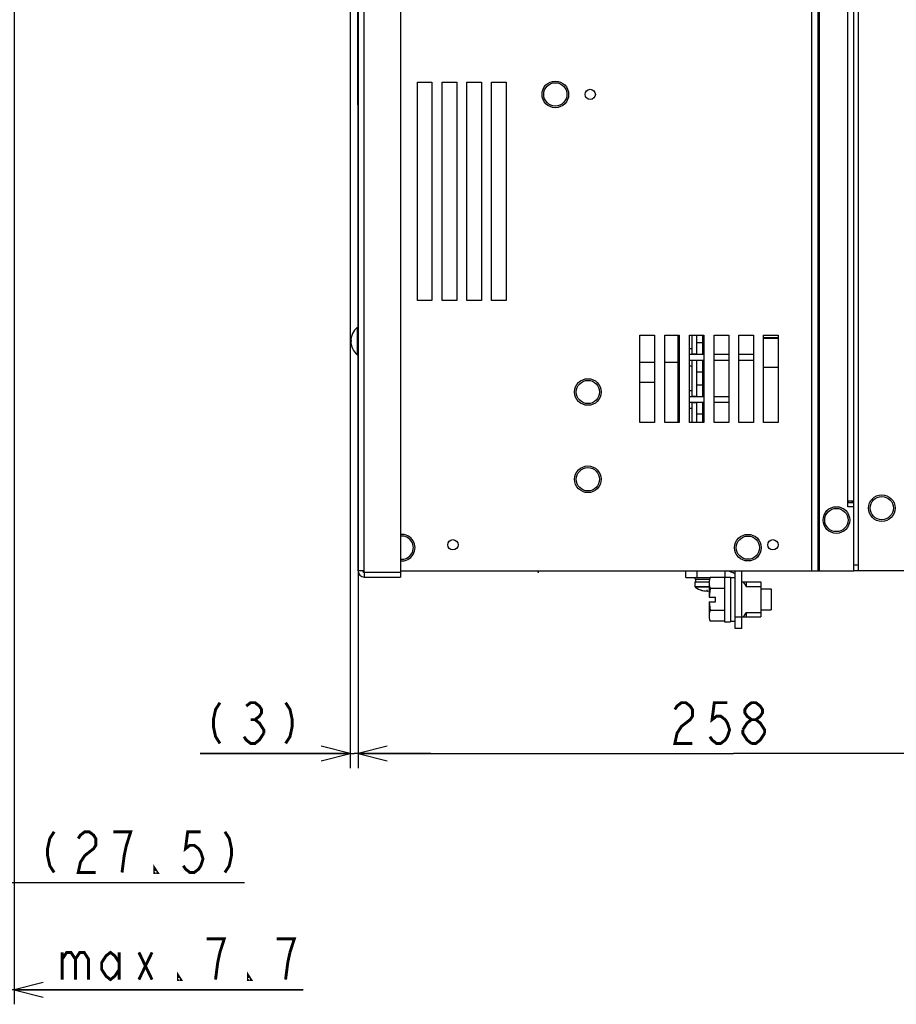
# Model space of a CAD drawing. Extents: x 30 to 410, y 34 to 287.
# Tile 12 of 50: x 109 to 170, y 125 to 193. Entities that reach past the tile are written whole.
import ezdxf

# ---------------------------------------------------------------- set-up
doc = ezdxf.new("R2010")
doc.units = 0
doc.header["$LTSCALE"] = 23.1
doc.layers.get('0').update_dxf_attribs({"linetype": 'CONTINUOUS'})
doc.layers.add('ALL_CURVE', color=7, linetype='CONTINUOUS')
doc.layers.add('ALL_DIM', color=7, linetype='CONTINUOUS')
doc.dimstyles.get("Standard").update_dxf_attribs({"dimtxt": 2.5, "dimasz": 2.5, "dimexe": 1.25, "dimexo": 0.625, "dimtad": 1, "dimcen": 2.5, "dimazin": 3, "dimtfac": 1, "dimtmove": 0, "dimatfit": 3})

# ---------------------------------------------------------------- blocks, each defined once
blk = doc.blocks.new('_OPEN')
at = {"color": 0, "linetype": 'BYBLOCK'}
for p, q in [((0, 0), (-1, 0.25)), ((-1, -0.25), (0, 0)), ((-1, 0), (0, 0))]:
    blk.add_line(p, q, dxfattribs=at)
blk = doc.blocks.new('*D7')
at = {"layer": 'ALL_DIM', "color": 2, "linetype": 'CONTINUOUS'}
for p, q in [((107.545, 150.505), (107.545, 132.476)), ((102.045, 148.505), (102.045, 132.476)), ((102.045, 133.476), (104.795, 133.476)), ((107.545, 133.476), (104.795, 133.476)), ((104.795, 133.476), (124.924, 133.476))]:
    blk.add_line(p, q, dxfattribs=at)
at = {"layer": 'ALL_DIM', "color": 2, "linetype": 'CONTINUOUS', "xscale": 2, "yscale": 2, "zscale": 2, "rotation": 180}
blk.add_blockref('_OPEN', (102.045, 133.476), dxfattribs=at)
at = {"layer": 'ALL_DIM', "color": 2, "linetype": 'CONTINUOUS', "xscale": 2, "yscale": 2, "zscale": 2}
blk.add_blockref('_OPEN', (107.545, 133.476), dxfattribs=at)
blk = doc.blocks.new('*D10')
at = {"layer": 'ALL_DIM', "color": 2, "linetype": 'CONTINUOUS'}
for p, q in [((109.085, 194.155), (109.085, 125.114)), ((107.545, 150.505), (107.545, 125.114)), ((107.545, 126.114), (102.545, 126.114)), ((102.545, 126.114), (108.315, 126.114)), ((128.944, 126.114), (108.315, 126.114)), ((109.085, 126.114), (128.944, 126.114))]:
    blk.add_line(p, q, dxfattribs=at)
at = {"layer": 'ALL_DIM', "color": 2, "linetype": 'CONTINUOUS', "xscale": 2, "yscale": 2, "zscale": 2}
blk.add_blockref('_OPEN', (107.545, 126.114), dxfattribs=at)
at = {"layer": 'ALL_DIM', "color": 2, "linetype": 'CONTINUOUS', "xscale": 2, "yscale": 2, "zscale": 2, "rotation": 180}
blk.add_blockref('_OPEN', (109.085, 126.114), dxfattribs=at)
blk = doc.blocks.new('*D12')
at = {"layer": 'ALL_DIM', "color": 2, "linetype": 'CONTINUOUS'}
for p, q in [((132.724, 203.665), (132.724, 141.349)), ((184.324, 150.505), (184.324, 141.349)), ((132.724, 142.349), (158.524, 142.349)), ((184.324, 142.349), (158.524, 142.349))]:
    blk.add_line(p, q, dxfattribs=at)
at = {"layer": 'ALL_DIM', "color": 2, "linetype": 'CONTINUOUS', "xscale": 2, "yscale": 2, "zscale": 2, "rotation": 180}
blk.add_blockref('_OPEN', (132.724, 142.349), dxfattribs=at)
at = {"layer": 'ALL_DIM', "color": 2, "linetype": 'CONTINUOUS', "xscale": 2, "yscale": 2, "zscale": 2}
blk.add_blockref('_OPEN', (184.324, 142.349), dxfattribs=at)
blk = doc.blocks.new('*D13')
at = {"layer": 'ALL_DIM', "color": 2, "linetype": 'CONTINUOUS'}
for p, q in [((132.176, 206.591), (132.176, 141.349)), ((132.724, 203.665), (132.724, 141.349)), ((132.176, 142.349), (121.874, 142.349)), ((121.874, 142.349), (132.45, 142.349)), ((137.724, 142.349), (132.45, 142.349)), ((132.724, 142.349), (137.724, 142.349))]:
    blk.add_line(p, q, dxfattribs=at)
at = {"layer": 'ALL_DIM', "color": 2, "linetype": 'CONTINUOUS', "xscale": 2, "yscale": 2, "zscale": 2}
blk.add_blockref('_OPEN', (132.176, 142.349), dxfattribs=at)
at = {"layer": 'ALL_DIM', "color": 2, "linetype": 'CONTINUOUS', "xscale": 2, "yscale": 2, "zscale": 2, "rotation": 180}
blk.add_blockref('_OPEN', (132.724, 142.349), dxfattribs=at)

msp = doc.modelspace()

# ---------------------------------------------------------------- linework, layer by layer
at = {"color": 3, "linetype": 'CONTINUOUS'}
for p, q in [((163.904, 236.505), (163.904, 154.905)), ((164.324, 236.505), (164.324, 154.905)), ((164.424, 236.505), (164.424, 154.905)), ((166.804, 154.905), (166.804, 236.505)), ((167.124, 154.905), (167.124, 236.505)), ((166.384, 159.305), (166.384, 234.085)), ((132.724, 154.905), (132.724, 203.945)), ((133.144, 154.805), (133.144, 203.945)), ((135.644, 203.545), (135.644, 154.805)), ((136.804, 173.505), (136.804, 188.505)), ((136.804, 188.505), (137.804, 188.505)), ((137.804, 188.505), (137.804, 173.505)), ((138.504, 173.505), (138.504, 188.505)), ((138.504, 188.505), (139.504, 188.505)), ((139.504, 188.505), (139.504, 173.505)), ((140.204, 173.505), (140.204, 188.505)), ((140.204, 188.505), (141.204, 188.505)), ((141.204, 188.505), (141.204, 173.505)), ((141.904, 173.505), (141.904, 188.505)), ((141.904, 188.505), (142.904, 188.505)), ((142.904, 188.505), (142.904, 173.505)), ((137.804, 173.505), (136.804, 173.505)), ((139.504, 173.505), (138.504, 173.505)), ((141.204, 173.505), (140.204, 173.505)), ((142.904, 173.505), (141.904, 173.505)), ((152.104, 171.105), (153.104, 171.105)), ((152.104, 165.105), (152.104, 171.105)), ((153.104, 171.105), (153.104, 165.105)), ((153.804, 171.105), (154.804, 171.105)), ((153.804, 165.105), (153.804, 171.105)), ((154.804, 171.105), (154.804, 165.105)), ((155.504, 171.105), (156.504, 171.105)), ((155.504, 165.105), (155.504, 171.105)), ((156.504, 171.105), (156.504, 165.105)), ((157.204, 171.105), (158.204, 171.105)), ((157.204, 165.105), (157.204, 171.105)), ((158.204, 171.105), (158.204, 165.105)), ((158.904, 171.105), (159.904, 171.105)), ((158.904, 165.105), (158.904, 171.105)), ((159.904, 171.105), (159.904, 165.105)), ((160.604, 171.105), (161.604, 171.105)), ((160.604, 165.105), (160.604, 171.105)), ((161.604, 171.105), (161.604, 165.105)), ((153.104, 165.105), (152.104, 165.105)), ((154.804, 165.105), (153.804, 165.105)), ((156.504, 165.105), (155.504, 165.105)), ((158.204, 165.105), (157.204, 165.105)), ((159.904, 165.105), (158.904, 165.105)), ((161.604, 165.105), (160.604, 165.105)), ((166.804, 159.705), (166.384, 159.705)), ((166.804, 159.305), (166.384, 159.305)), ((133.144, 154.905), (132.724, 154.905)), ((135.644, 154.805), (133.144, 154.805)), ((133.144, 154.485), (135.644, 154.485)), ((135.644, 154.905), (166.804, 154.905)), ((159.104, 150.945), (159.104, 154.905)), ((177.364, 154.905), (167.124, 154.905))]:
    msp.add_line(p, q, dxfattribs=at)
at = {"color": 7, "linetype": 'CONTINUOUS'}
for p, q in [((132.704, 186.945), (132.704, 201.985)), ((132.704, 187.745), (132.724, 187.745)), ((132.724, 186.945), (132.704, 186.945)), ((132.666, 171.645), (132.666, 169.765)), ((132.666, 171.645), (132.724, 171.645)), ((154.704, 171.105), (154.704, 165.105)), ((155.684, 169.825), (155.684, 171.105)), ((156.004, 169.825), (156.004, 171.105)), ((156.004, 170.607), (156.404, 170.607)), ((156.404, 171.105), (156.404, 169.805)), ((160.604, 170.945), (161.604, 170.945)), ((160.604, 170.905), (161.604, 170.905)), ((155.504, 170.205), (155.684, 170.205)), ((132.666, 169.765), (132.724, 169.765)), ((152.104, 169.265), (153.104, 169.265)), ((153.804, 169.265), (154.704, 169.265)), ((154.804, 169.805), (154.704, 169.805)), ((154.804, 169.405), (154.704, 169.405)), ((155.504, 169.805), (156.504, 169.805)), ((155.504, 169.405), (156.504, 169.405)), ((155.684, 169.825), (156.004, 169.825)), ((155.684, 169.385), (156.004, 169.385)), ((155.684, 166.925), (155.684, 169.385)), ((156.004, 166.925), (156.004, 169.385)), ((156.404, 169.405), (156.404, 166.905)), ((157.204, 169.805), (158.204, 169.805)), ((157.204, 169.405), (158.204, 169.405)), ((158.904, 169.805), (159.904, 169.805)), ((158.904, 169.405), (159.904, 169.405)), ((155.504, 169.005), (155.684, 169.005)), ((156.004, 168.603), (156.404, 168.603)), ((160.604, 168.905), (161.604, 168.905)), ((153.104, 167.865), (152.104, 167.865)), ((155.504, 167.305), (155.684, 167.305)), ((156.004, 167.707), (156.404, 167.707)), ((154.804, 166.905), (154.704, 166.905)), ((155.504, 166.905), (156.504, 166.905)), ((155.684, 166.925), (156.004, 166.925)), ((157.204, 166.905), (158.204, 166.905)), ((154.804, 166.505), (154.704, 166.505)), ((155.504, 166.505), (156.504, 166.505)), ((155.504, 166.105), (155.684, 166.105)), ((155.684, 166.485), (156.004, 166.485)), ((155.684, 165.105), (155.684, 166.485)), ((156.004, 165.105), (156.004, 166.485)), ((156.404, 166.505), (156.404, 165.105)), ((157.204, 166.505), (158.204, 166.505)), ((156.004, 165.703), (156.404, 165.703)), ((166.384, 159.605), (166.804, 159.605)), ((166.423, 159.705), (166.423, 159.605)), ((166.665, 159.705), (166.665, 159.605)), ((166.704, 159.705), (166.704, 159.605)), ((167.124, 155.305), (166.804, 155.305)), ((133.144, 154.805), (133.144, 154.485)), ((135.644, 154.805), (135.644, 154.485)), ((145.104, 154.805), (145.104, 154.905)), ((145.124, 154.805), (145.104, 154.805)), ((145.124, 154.805), (145.124, 154.905)), ((155.244, 154.445), (155.244, 154.905)), ((155.244, 154.445), (156.918, 154.445)), ((155.904, 154.345), (155.904, 154.445)), ((155.904, 154.345), (156.891, 154.345)), ((155.944, 154.145), (155.944, 154.345)), ((156.044, 154.445), (156.044, 154.905)), ((157.924, 154.447), (156.918, 154.447)), ((157.924, 154.485), (158.324, 154.485)), ((157.924, 154.485), (157.924, 151.405)), ((157.964, 154.485), (157.964, 154.905)), ((158.324, 154.485), (158.324, 151.405)), ((158.324, 154.445), (158.644, 154.445)), ((158.644, 150.945), (158.644, 154.905)), ((167.124, 154.905), (166.804, 154.905)), ((155.904, 154.145), (156.864, 154.145)), ((155.904, 153.811), (155.904, 154.145)), ((156.864, 153.811), (155.904, 153.811)), ((156.864, 153.795), (155.912, 153.795)), ((156.864, 154.245), (156.864, 153.105)), ((157.924, 153.696), (156.918, 153.696)), ((159.104, 154.145), (160.404, 154.145)), ((159.404, 154.145), (159.404, 153.84)), ((159.404, 153.84), (160.404, 153.84)), ((160.404, 154.145), (160.404, 151.745)), ((160.404, 153.664), (161.124, 153.664)), ((161.124, 153.664), (161.124, 152.227)), ((156.864, 153.105), (157.304, 153.105)), ((157.304, 152.785), (157.304, 153.105)), ((156.864, 152.785), (157.304, 152.785)), ((156.864, 152.785), (156.864, 151.645)), ((156.864, 151.82), (156.87, 151.696)), ((157.924, 152.195), (156.918, 152.195)), ((158.644, 151.745), (160.404, 151.745)), ((159.404, 152.05), (160.404, 152.05)), ((159.404, 152.05), (159.404, 151.745)), ((160.404, 152.227), (161.124, 152.227)), ((157.924, 151.444), (156.918, 151.444)), ((157.924, 151.405), (158.324, 151.405)), ((158.324, 151.445), (158.644, 151.445)), ((159.104, 150.945), (158.644, 150.945))]:
    msp.add_line(p, q, dxfattribs=at)
for points in [[(156.918, 154.447), (156.889, 154.319), (156.87, 154.195), (156.864, 154.071)], [(156.864, 154.071), (156.87, 153.948), (156.889, 153.824), (156.918, 153.696)], [(156.918, 153.696), (156.894, 153.495), (156.877, 153.3), (156.867, 153.105)], [(159.204, 154.145), (159.276, 154.042), (159.342, 153.94), (159.404, 153.84)], [(156.867, 152.785), (156.877, 152.589), (156.894, 152.394), (156.918, 152.195)], [(156.918, 152.195), (156.889, 152.067), (156.87, 151.943), (156.864, 151.82)], [(156.87, 151.696), (156.889, 151.572), (156.918, 151.444)], [(159.404, 152.05), (159.342, 151.951), (159.276, 151.849), (159.204, 151.745)]]:
    msp.add_lwpolyline(points, dxfattribs=at)
at = {"color": 3, "linetype": 'CONTINUOUS'}
for centre, radius in [((146.284, 187.665), 0.915), ((148.684, 187.665), 0.35), ((148.524, 167.205), 0.915), ((148.524, 161.205), 0.915), ((168.724, 159.225), 0.915), ((165.604, 158.405), 0.915), ((139.244, 156.705), 0.354), ((159.524, 156.505), 0.915), ((161.244, 156.705), 0.354)]:
    msp.add_circle(centre, radius, dxfattribs=at)
at = {"color": 7, "linetype": 'CONTINUOUS'}
for centre in [(146.284, 187.665), (148.524, 167.205), (148.524, 161.205), (168.724, 159.225), (165.604, 158.405), (159.524, 156.505)]:
    msp.add_circle(centre, 0.8, dxfattribs=at)
for centre, radius, start, end in [((133.444, 170.705), 1.22, 129.60193, 230.39807), ((135.724, 156.505), 0.8, 263.93257, 96.06743), ((133.144, 154.905), 0.1, 180, 270), ((155.924, 153.811), 0.02, 180, 232.45567), ((156.704, 154.825), 1.3, 232.45567, 277.07201)]:
    msp.add_arc(centre, radius, start, end, dxfattribs=at)
at = {"color": 3, "linetype": 'CONTINUOUS'}
for centre, radius, start, end in [((135.724, 156.505), 0.915, 264.98001, 95.02043), ((133.144, 154.905), 0.42, 180, 270), ((157.964, 153.765), 1.14, 53.01441, 85.69271)]:
    msp.add_arc(centre, radius, start, end, dxfattribs=at)
at = {"layer": 'ALL_CURVE', "color": 40, "linetype": 'CONTINUOUS'}
for p, q in [((132.302, 170.705), (132.224, 170.705)), ((156.704, 153.602), (156.704, 153.525))]:
    msp.add_line(p, q, dxfattribs=at)
for centre, radius, start, end in [((133.444, 170.705), 1.22, 159.36221, 200.63779), ((156.704, 154.825), 1.3, 250.21683, 277.06995)]:
    msp.add_arc(centre, radius, start, end, dxfattribs=at)
at = {"layer": 'ALL_DIM', "color": 2, "linetype": 'CONTINUOUS', "const_width": 0.2}
for points in [[(123.229, 145.849), (122.928, 145.382), (122.777, 144.682), (122.777, 144.215), (122.928, 143.515), (123.229, 143.048)], [(125.035, 145.615), (125.336, 145.849), (125.637, 145.849), (125.938, 145.615), (126.088, 145.382), (126.088, 145.148), (125.938, 144.915), (125.637, 144.682), (125.938, 144.449), (126.088, 144.215), (126.239, 143.982), (126.239, 143.749)], [(127.744, 145.849), (128.045, 145.382), (128.195, 144.682), (128.195, 144.215), (128.045, 143.515), (127.744, 143.048)], [(154.502, 145.382), (154.652, 145.615), (154.953, 145.849), (155.254, 145.849), (155.555, 145.615), (155.706, 145.382), (155.706, 144.915), (155.555, 144.682), (155.254, 144.449), (154.953, 144.215), (154.652, 143.749), (154.502, 143.048), (155.706, 143.048)], [(158.114, 145.849), (157.211, 145.849), (157.06, 144.682), (157.361, 144.915), (157.662, 144.915), (157.963, 144.682), (158.114, 144.449), (158.264, 143.982), (158.114, 143.515), (157.963, 143.282), (157.662, 143.048), (157.361, 143.048), (157.06, 143.282), (156.91, 143.515)], [(159.769, 144.682), (159.468, 144.915), (159.318, 145.148), (159.318, 145.382), (159.468, 145.615), (159.769, 145.849), (160.07, 145.849), (160.371, 145.615), (160.522, 145.382), (160.522, 145.148), (160.371, 144.915), (160.07, 144.682)], [(125.336, 144.682), (125.637, 144.682)], [(159.167, 143.982), (159.468, 144.449), (159.769, 144.682), (160.07, 144.682), (160.371, 144.449), (160.522, 144.215), (160.672, 143.982), (160.672, 143.749)], [(126.239, 143.749), (125.938, 143.282), (125.637, 143.048), (125.336, 143.048), (125.035, 143.282), (124.884, 143.515)], [(159.769, 143.048), (159.468, 143.282), (159.318, 143.515), (159.167, 143.749), (159.167, 143.982)], [(160.672, 143.749), (160.371, 143.282), (160.07, 143.048), (159.769, 143.048)], [(111.831, 136.976), (111.53, 136.509), (111.379, 135.809), (111.379, 135.342), (111.53, 134.642), (111.831, 134.176)], [(113.486, 136.509), (113.637, 136.742), (113.938, 136.976), (114.239, 136.976), (114.54, 136.742), (114.69, 136.509), (114.69, 136.042), (114.54, 135.809), (114.239, 135.576), (113.938, 135.342), (113.637, 134.876), (113.486, 134.176), (114.69, 134.176)], [(116.496, 134.176), (116.647, 135.342), (116.797, 136.042), (116.948, 136.509), (117.098, 136.976), (115.894, 136.976)], [(121.914, 136.976), (121.011, 136.976), (120.861, 135.809), (121.162, 136.042), (121.463, 136.042), (121.764, 135.809), (121.914, 135.576), (122.065, 135.109), (121.914, 134.642), (121.764, 134.409), (121.463, 134.176), (121.162, 134.176), (120.861, 134.409), (120.71, 134.642)], [(123.57, 136.976), (123.871, 136.509), (124.021, 135.809), (124.021, 135.342), (123.871, 134.642), (123.57, 134.176)], [(118.904, 134.176), (118.754, 134.176), (118.754, 134.409), (118.904, 134.176)], [(123.225, 128.681), (123.526, 129.614), (122.322, 129.614)], [(128.041, 128.681), (128.342, 129.614), (127.138, 129.614)], [(112.389, 128.681), (112.389, 126.814)], [(112.389, 128.214), (112.69, 128.681), (112.991, 128.681), (113.292, 128.214), (113.292, 126.814)], [(113.292, 128.214), (113.593, 128.681), (113.894, 128.681), (114.195, 128.214), (114.195, 126.814)], [(116.302, 127.514), (116.001, 127.047), (115.7, 126.814), (115.399, 127.047), (115.098, 127.514), (115.098, 127.981), (115.399, 128.447), (115.7, 128.681), (116.001, 128.447), (116.302, 127.981)], [(116.302, 128.681), (116.302, 126.814)], [(117.657, 128.681), (118.56, 126.814)], [(117.657, 126.814), (118.56, 128.681)], [(122.924, 126.814), (123.075, 127.981), (123.225, 128.681)], [(127.74, 126.814), (127.891, 127.981), (128.041, 128.681)], [(120.516, 126.814), (120.366, 126.814), (120.366, 127.047), (120.516, 126.814)], [(125.332, 126.814), (125.182, 126.814), (125.182, 127.047), (125.332, 126.814)]]:
    msp.add_lwpolyline(points, dxfattribs=at)

# ---------------------------------------------------------------- dimensions: what is measured, and where the dimension line sits
at = {"layer": 'ALL_DIM', "color": 2, "linetype": 'CONTINUOUS'}
dim = msp.add_linear_dim(base=(132.176, 142.349), p1=(132.724, 203.665), p2=(132.176, 206.591), angle=180, dimstyle='Standard', dxfattribs=at)
dim.commit()
dim.dimension.update_dxf_attribs({"geometry": '*D13', "text_midpoint": (121.874, 143.049), "dimtype": 128})
for base, p1, p2, picture, middle in [((184.324, 142.349), (132.724, 203.665), (184.324, 150.505), '*D12', (153.9, 143.049)), ((109.085, 126.114), (107.545, 150.505), (109.085, 194.155), '*D10', (112.088, 126.814)), ((107.545, 133.476), (102.045, 148.505), (107.545, 150.505), '*D7', (110.476, 134.176))]:
    dim = msp.add_linear_dim(base=base, p1=p1, p2=p2, dimstyle='Standard', dxfattribs=at)
    dim.commit()
    dim.dimension.update_dxf_attribs({"geometry": picture, "text_midpoint": middle, "dimtype": 128})

doc.saveas('drawing.dxf')
